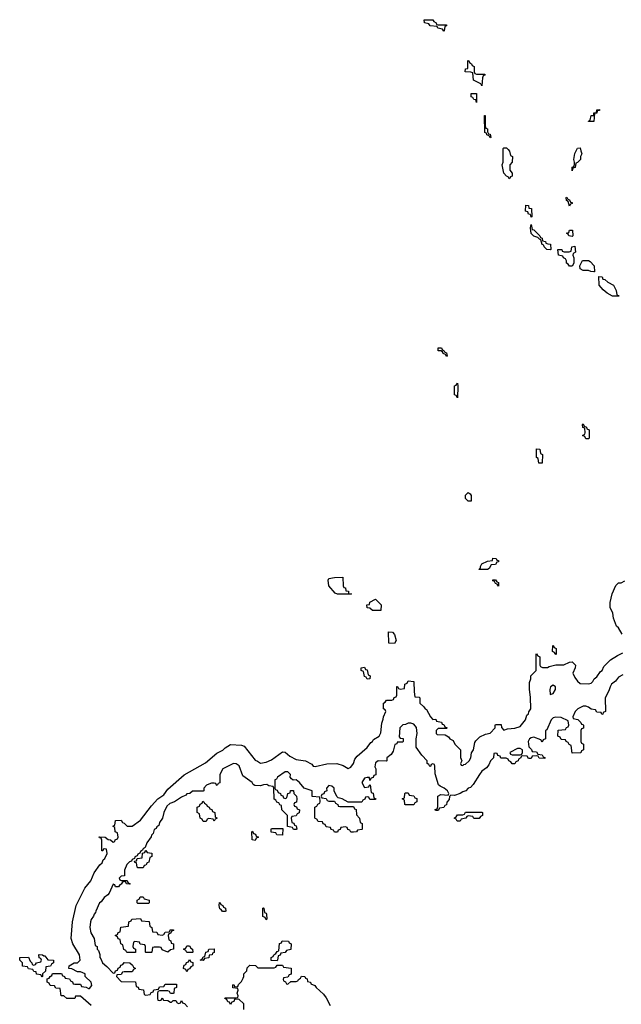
# Model space of a CAD drawing. Header units: inches. Extents: x 2602844 to 2692189, y 936934 to 1026383.
# Tile 37 of 58: x 2661026 to 2665430, y 970247 to 977452. Entities that reach past the tile are written whole.
import ezdxf

# ---------------------------------------------------------------- set-up
doc = ezdxf.new("R2010")
doc.units = ezdxf.units.IN
doc.header["$MEASUREMENT"] = 0
doc.layers.add('C6967', color=7, linetype='Continuous')

msp = doc.modelspace()

# ---------------------------------------------------------------- linework, layer by layer
at = {"layer": 'C6967', "color": 6}
for points in [[(2664090, 977414), (2664150, 977414), (2664150, 977406), (2664138, 977402), (2664134, 977370), (2664130, 977368), (2664122, 977382), (2664086, 977390), (2664082, 977402), (2664030, 977408), (2664022, 977422), (2663990, 977428), (2663986, 977450), (2664050, 977452), (2664058, 977438), (2664074, 977430), (2664078, 977418)], [(2664370, 977054), (2664430, 977054), (2664430, 977046), (2664418, 977042), (2664412.7, 977027.3), (2664410, 976968.7), (2664402, 976982), (2664348, 977010), (2664342, 977062), (2664327.3, 977067.3), (2664288, 977070), (2664290, 977092), (2664306, 977094), (2664307.3, 977152.7), (2664314, 977150), (2664318, 977138), (2664334, 977130), (2664338, 977118), (2664354, 977110), (2664354, 977070), (2664358, 977058)], [(2664370, 976846), (2664366, 976866), (2664350, 976868), (2664342, 976882), (2664330, 976888.7), (2664330, 976911.3), (2664370.9, 976910.9)], [(2664470, 976588), (2664462, 976602), (2664446, 976610), (2664442, 976622), (2664430, 976626), (2664428, 976752), (2664434, 976750), (2664432.7, 976672.7), (2664438, 976658), (2664450, 976654), (2664451.6, 976631.6), (2664458, 976618), (2664470, 976614), (2664474, 976590)], [(2665190, 976706), (2665189.3, 976710), (2665202, 976718), (2665210, 976751), (2665228, 976752), (2665229, 976770), (2665247.3, 976772.7), (2665250, 976792), (2665270, 976794), (2665270, 976788), (2665254, 976786), (2665250, 976768), (2665234, 976766), (2665230, 976706)], [(2664610, 976288), (2664602, 976302), (2664590, 976306), (2664569.3, 976329.3), (2664558, 976390), (2664566, 976410), (2664566, 976510), (2664570, 976514), (2664590, 976514), (2664602, 976502), (2664612, 976490), (2664618, 976458), (2664634, 976450), (2664632, 976410), (2664614, 976390), (2664614, 976350), (2664632, 976330), (2664631.6, 976311.6), (2664630, 976306), (2664618, 976302)], [(2665070, 976346), (2665070, 976374), (2665082, 976378), (2665087.3, 976392.7), (2665088, 976410), (2665082, 976430), (2665090, 976474), (2665110, 976512), (2665130, 976514), (2665132.7, 976492.7), (2665142, 976470), (2665132, 976450), (2665132, 976430), (2665110, 976406), (2665098, 976402), (2665092, 976370), (2665074, 976366)], [(2664770, 976006), (2664766, 976026), (2664750, 976028), (2664746, 976046), (2664728.7, 976050), (2664730, 976094), (2664750, 976092), (2664754, 976074), (2664772, 976070), (2664774, 976010)], [(2665050, 976088.7), (2665042, 976122), (2665028, 976130), (2665026, 976150), (2665030, 976154), (2665038, 976138), (2665050, 976134), (2665058, 976118), (2665070, 976114), (2665070, 976106), (2665058, 976102)], [(2664910, 975768.7), (2664886, 975770), (2664866, 975790), (2664862, 975802), (2664850, 975806), (2664842, 975842), (2664830, 975846), (2664818, 975858), (2664790, 975868.7), (2664770, 975888), (2664766, 975930), (2664770, 975954), (2664778, 975918), (2664790, 975914), (2664834, 975870), (2664838, 975858), (2664850, 975854), (2664854, 975834), (2664874, 975830), (2664878, 975818), (2664892, 975812), (2664911.3, 975810), (2664914, 975770)], [(2665070, 975866), (2665046, 975870), (2665042, 975882), (2665028, 975890), (2665046, 975894), (2665050, 975911.3), (2665071.6, 975911.6), (2665074, 975870)], [(2665070, 975648), (2665050, 975649), (2665042, 975662), (2665028.7, 975670), (2665028, 975688), (2665022, 975702), (2665006, 975710), (2665002, 975722), (2664970, 975728), (2664966, 975770), (2664994, 975770), (2664998, 975758), (2665012.7, 975752.7), (2665047.3, 975752.7), (2665062, 975758), (2665068.9, 975791.1), (2665090, 975794), (2665094, 975750), (2665078, 975742), (2665074, 975730), (2665082, 975710), (2665082, 975670)], [(2665230, 975606), (2665206, 975610), (2665190, 975618), (2665150, 975618), (2665128, 975628), (2665126, 975650), (2665146, 975690), (2665190.9, 975690.9), (2665202, 975682), (2665231.3, 975650), (2665234, 975606)], [(2665410, 975428), (2665366, 975430), (2665326, 975450), (2665296.4, 975476.4), (2665269, 975510), (2665266, 975574), (2665290, 975571.3), (2665294, 975554), (2665310, 975552), (2665331.1, 975531.1), (2665372, 975510), (2665392, 975470), (2665398, 975438), (2665410, 975434), (2665414, 975430)], [(2664150, 974988), (2664142, 975002), (2664126, 975010), (2664122, 975022), (2664108, 975028), (2664090, 975028.7), (2664089.2, 975050), (2664114, 975050), (2664118, 975038), (2664134, 975030), (2664138, 975018), (2664150, 975014), (2664154, 974990)], [(2664230, 974686), (2664222, 974702), (2664210, 974706), (2664209, 974750), (2664210, 974774), (2664222, 974778), (2664230, 974792), (2664234, 974770)], [(2665170, 974386), (2665162, 974402), (2665146, 974410), (2665162, 974418), (2665166, 974430), (2665162, 974462), (2665148.4, 974468.4), (2665146, 974490), (2665150, 974494), (2665158, 974478), (2665174, 974470), (2665178, 974458), (2665194, 974450), (2665194, 974390), (2665190, 974386)], [(2664850, 974206), (2664827.3, 974207.3), (2664822, 974242), (2664808.9, 974248.9), (2664808.4, 974311.6), (2664834, 974310), (2664838, 974278), (2664854, 974270)], [(2664330, 973928), (2664310, 973929), (2664290, 973948.7), (2664290, 973972), (2664310, 973992), (2664323.6, 973983.6), (2664331.3, 973970)], [(2664450, 973428.7), (2664388, 973430), (2664399, 973441), (2664399, 973450), (2664410, 973470.4), (2664451, 973491), (2664486, 973494), (2664490, 973511.3), (2664514, 973510), (2664518, 973498), (2664530, 973494), (2664530, 973486), (2664518, 973482), (2664510, 973466), (2664478, 973462), (2664463.6, 973436.4)], [(2663450, 973248), (2663351.6, 973248.4), (2663334.6, 973254.6), (2663290, 973308.7), (2663285.2, 973350), (2663290, 973362), (2663331.6, 973371.6), (2663392.7, 973372.7), (2663394, 973310), (2663398, 973298), (2663410, 973294), (2663414, 973274), (2663432, 973270), (2663434, 973254), (2663454, 973250)], [(2664530, 973306), (2664522, 973322), (2664510, 973326), (2664502, 973342), (2664490, 973346), (2664490, 973354), (2664510, 973354), (2664518, 973338), (2664530, 973334)], [(2663608, 973128), (2663590, 973146), (2663568.9, 973148.9), (2663566, 973170), (2663586, 973174), (2663588, 973190), (2663630, 973212), (2663671, 973170), (2663670, 973128)], [(2663770, 972888), (2663728, 972890), (2663726, 972974), (2663754, 972970), (2663770, 972954), (2663782, 972910)], [(2664950, 972808), (2664942, 972822), (2664926, 972830), (2664928.4, 972871.6), (2664934, 972870), (2664938, 972858), (2664954, 972850), (2664954, 972810)], [(2663570, 972626), (2663562, 972642), (2663550, 972646), (2663542, 972682), (2663526, 972690), (2663526, 972710), (2663550, 972714), (2663558, 972698), (2663570, 972694), (2663578, 972658), (2663592, 972650), (2663590, 972628)], [(2664930, 972582), (2664912, 972570), (2664906, 972550), (2664910, 972514), (2664930, 972522), (2664948.7, 972550), (2664948, 972570)], [(2664690, 972118), (2664670, 972118), (2664614, 972090), (2664618, 972078), (2664630, 972074), (2664690, 972074), (2664702, 972078), (2664706, 972090), (2664706, 972110)], [(2663850, 971706), (2663846, 971710), (2663842, 971742), (2663826, 971750), (2663842, 971758), (2663846, 971790), (2663850, 971794), (2663870, 971794), (2663878, 971778), (2663910, 971774), (2663918, 971758), (2663932.7, 971752.7), (2663934, 971730), (2663918, 971722), (2663910, 971706)], [(2662450, 971588), (2662442, 971602), (2662410, 971606), (2662398, 971602), (2662390, 971586), (2662370, 971586), (2662362, 971602), (2662346, 971610), (2662342, 971642), (2662326, 971650), (2662326, 971690), (2662342, 971698), (2662347.3, 971712.7), (2662362, 971718), (2662367.3, 971732.7), (2662374, 971730), (2662378, 971718), (2662394, 971710), (2662398, 971698), (2662414, 971690), (2662418, 971678), (2662432.7, 971672.7), (2662438, 971658), (2662454, 971650), (2662458, 971618), (2662472, 971610), (2662458, 971602)], [(2664390, 971606), (2664350, 971608), (2664342, 971622), (2664310, 971626), (2664298, 971622), (2664291.6, 971608.4), (2664258, 971602), (2664250, 971588), (2664227.3, 971587.3), (2664222, 971602), (2664206, 971610), (2664222, 971618), (2664230, 971634), (2664270, 971634), (2664282, 971638), (2664290, 971654), (2664410, 971654), (2664414, 971650), (2664414, 971630), (2664398, 971622)], [(2662750, 971446), (2662728, 971450), (2662726, 971510), (2662730, 971514), (2662738, 971498), (2662752.7, 971492.7), (2662758, 971478), (2662774, 971470), (2662758, 971462)], [(2662950, 971486), (2662908.4, 971488.4), (2662902, 971502), (2662867.3, 971507.3), (2662866, 971530), (2662870, 971534), (2662952.7, 971532.7)], [(2661890, 971246), (2661886, 971250), (2661882, 971282), (2661870, 971286), (2661866, 971294), (2661882, 971298), (2661886, 971314), (2661922, 971318), (2661926, 971354), (2661942, 971358), (2661946, 971374), (2661950, 971374), (2661958, 971358), (2661992.7, 971352.7), (2661994, 971330), (2661978, 971322), (2661971.6, 971288.4), (2661958, 971282), (2661950, 971266), (2661938, 971262), (2661930, 971246)], [(2661890, 970986), (2661886, 970990), (2661886, 971010), (2661902, 971018), (2661907.3, 971032.7), (2661930, 971034), (2661938, 971018), (2661974, 971010), (2661974, 970990), (2661970, 970986)], [(2662510, 970926), (2662502, 970942), (2662490, 970946), (2662486, 970970), (2662488.4, 970991.6), (2662494, 970990), (2662498, 970978), (2662514, 970970), (2662518, 970958), (2662531.6, 970951.6), (2662534, 970930), (2662530, 970926)], [(2662830, 970866), (2662822, 970882), (2662806, 970890), (2662806, 970950), (2662810, 970954), (2662814, 970950), (2662818, 970918), (2662830, 970914), (2662832.7, 970907.3), (2662834, 970870)], [(2662070, 970754), (2662082, 970758), (2662090, 970774), (2662122, 970778), (2662130, 970794), (2662152.7, 970792.7), (2662152.7, 970787.3), (2662138, 970782), (2662130, 970766), (2662118, 970762), (2662114, 970750), (2662118, 970718), (2662131.6, 970711.6), (2662134, 970694), (2662152, 970690), (2662152, 970650), (2662130, 970646), (2662110, 970628), (2662070, 970646), (2662062, 970662), (2662050, 970666), (2662010, 970666), (2661998, 970662), (2661994, 970630), (2661990, 970626), (2661950, 970626), (2661946, 970630), (2661946, 970670), (2661942, 970682), (2661907.3, 970687.3), (2661902, 970702), (2661870, 970706), (2661858, 970702), (2661854, 970670), (2661858, 970658), (2661874, 970650), (2661872.7, 970627.3), (2661810, 970626), (2661802, 970642), (2661787.3, 970647.3), (2661782, 970682), (2661766, 970690), (2661762, 970722), (2661747.3, 970727.3), (2661742, 970742), (2661726, 970750), (2661742, 970758), (2661747.3, 970772.7), (2661762, 970778), (2661767.3, 970812.7), (2661822, 970818), (2661826, 970850), (2661842, 970858), (2661846, 970870), (2661910, 970874), (2661918, 970858), (2661972.7, 970852.7), (2661978, 970818), (2661994, 970810), (2661998, 970778), (2662030, 970774), (2662038, 970758)], [(2662910, 970566), (2662867.3, 970567.3), (2662866, 970590), (2662882, 970598), (2662886, 970610), (2662902, 970618), (2662910, 970634), (2662922, 970638), (2662928.4, 970691.6), (2662942, 970698), (2662947.3, 970712.7), (2662994, 970710), (2662998, 970698), (2663014, 970690), (2663011.6, 970648.4), (2662978, 970642), (2662970, 970626), (2662938, 970622), (2662932.7, 970607.3), (2662918, 970602), (2662914, 970570)], [(2662250, 970626), (2662242, 970642), (2662226, 970650), (2662242, 970658), (2662250, 970674), (2662270, 970674), (2662278, 970658), (2662292, 970650), (2662294, 970630), (2662290, 970626)], [(2662370, 970568), (2662346, 970570), (2662362, 970578), (2662370, 970594), (2662382, 970598), (2662388, 970630), (2662406, 970634), (2662410, 970652), (2662450, 970654), (2662450, 970626), (2662438, 970622), (2662434, 970610), (2662414, 970606), (2662410, 970588), (2662378, 970582)], [(2661202, 970602), (2661210, 970602), (2661232, 970572), (2661274, 970570), (2661274, 970550), (2661258, 970542), (2661252.7, 970527.3), (2661218, 970522), (2661214, 970490), (2661194, 970470), (2661194, 970450), (2661190, 970446), (2661182, 970462), (2661148.9, 970468.9), (2661146, 970486), (2661128.4, 970488.4), (2661122, 970502), (2661090, 970506), (2661082, 970522), (2661047.3, 970527.3), (2661046, 970550), (2661026, 970570), (2661026, 970590), (2661091.3, 970591.3), (2661102, 970562), (2661114, 970550), (2661118, 970538), (2661130, 970534), (2661142, 970538), (2661148.4, 970551.6), (2661182, 970558), (2661186, 970570), (2661182, 970582), (2661168.4, 970588.4), (2661166, 970610), (2661169, 970611), (2661194, 970610)], [(2662250, 970486), (2662242, 970502), (2662226, 970510), (2662227.3, 970527.3), (2662230, 970534), (2662242, 970538), (2662247.3, 970552.7), (2662262, 970558), (2662270, 970574), (2662278, 970558), (2662292.7, 970552.7), (2662294, 970530), (2662278, 970522), (2662270, 970506), (2662258, 970502)]]:
    msp.add_lwpolyline(points, close=True, dxfattribs=at)
for points in [[(2665436.5, 972956.5), (2665410, 973002), (2665395.5, 973015.5), (2665372, 973072), (2665369, 973110), (2665348.4, 973151.6), (2665348.4, 973188.4), (2665362, 973250), (2665389.1, 973310.9), (2665409, 973331), (2665430, 973331.3), (2665454.8, 973345.2)], [(2661550, 970238), (2661470, 970308), (2661434, 970306), (2661430, 970289), (2661390, 970288.7), (2661370, 970289.2), (2661348.7, 970308.7), (2661330, 970309), (2661322, 970362), (2661290, 970366), (2661282, 970382), (2661250, 970386), (2661242, 970402), (2661226, 970410), (2661227.3, 970432.7), (2661242, 970438), (2661248, 970452), (2661262, 970458), (2661267.3, 970472.7), (2661327.3, 970472.7), (2661334, 970470), (2661338, 970458), (2661354, 970450), (2661358, 970438), (2661390, 970434), (2661398, 970418), (2661412.7, 970412.7), (2661418, 970398), (2661430, 970394), (2661470, 970394), (2661478, 970378), (2661511.6, 970371.6), (2661530, 970362), (2661538, 970362), (2661555.3, 970384.7), (2661548.7, 970410), (2661506, 970450), (2661506, 970470), (2661470, 970486), (2661450, 970486), (2661407.3, 970507.3), (2661386, 970510), (2661388, 970530), (2661426, 970550), (2661450, 970550.7), (2661469.5, 970570.5), (2661464.2, 970610), (2661414.3, 970690), (2661402.6, 970730), (2661412.8, 970850), (2661438.7, 970970), (2661502.9, 971097.1), (2661546, 971150), (2661571.8, 971208.2), (2661612.9, 971267.1), (2661630, 971282), (2661636.4, 971303.6), (2661650, 971314), (2661666, 971350), (2661662, 971382), (2661650, 971386), (2661638, 971382), (2661634, 971370), (2661628, 971370), (2661627.3, 971447.3), (2661622, 971462), (2661610, 971466), (2661607.3, 971472.7), (2661651.1, 971471.1), (2661672.7, 971452.7), (2661691.6, 971451.6), (2661710, 971434), (2661722, 971438), (2661726, 971450), (2661742, 971458), (2661746, 971470), (2661742, 971502), (2661726, 971510), (2661722, 971542), (2661708, 971550), (2661722, 971558), (2661727.3, 971592.7), (2661770, 971594), (2661778, 971578), (2661790, 971574), (2661812, 971552), (2661850, 971550.8), (2661910, 971595.8), (2661990, 971700.4), (2662038, 971750), (2662080.2, 971779.8), (2662110, 971821.5), (2662230, 971927.2), (2662385.7, 972014.3), (2662470, 972086), (2662512.1, 972107.9), (2662530, 972123.8), (2662570, 972147.3), (2662650, 972144), (2662670, 972136), (2662750, 972034), (2662767.5, 972027.5), (2662790, 972011), (2662830, 972018.7), (2662870, 972036.1), (2662950, 972094), (2662970, 972092), (2663003.9, 972063.9), (2663050, 972039), (2663118, 972030), (2663163.6, 972003.6), (2663174, 971990), (2663190, 971987.3), (2663274.2, 972005.8), (2663348.3, 972008.3), (2663394, 971994), (2663430, 971972), (2663450, 971982), (2663468.7, 972010), (2663479, 972041), (2663497.2, 972062.8), (2663570, 972126.8), (2663597.2, 972162.8), (2663608, 972170), (2663615.3, 972184.7), (2663658, 972210), (2663670, 972234), (2663676.4, 972303.6), (2663687.3, 972332.7), (2663688.4, 972351.6), (2663706, 972390), (2663702, 972402), (2663688.4, 972408.4), (2663688.4, 972451.6), (2663702, 972458), (2663710, 972474), (2663750, 972474), (2663762, 972478), (2663767.3, 972492.7), (2663782, 972498), (2663786, 972510), (2663787.3, 972572.7), (2663792.7, 972572.7), (2663798, 972558), (2663810, 972554), (2663842, 972558), (2663846, 972590), (2663862, 972598), (2663870, 972614), (2663912, 972610), (2663912.7, 972532.7), (2663918, 972498), (2663950, 972494), (2663954, 972490), (2663954, 972450), (2663984.7, 972424.7), (2663994, 972410), (2664004.7, 972404.7), (2664032, 972350), (2664050, 972332), (2664072.7, 972332.7), (2664078, 972318), (2664112.7, 972312.7), (2664118, 972298), (2664130, 972294), (2664138, 972278), (2664154, 972270), (2664150, 972266), (2664090, 972266), (2664074, 972250), (2664074, 972230), (2664082, 972222), (2664139.6, 972219.6), (2664165.4, 972205.4), (2664174, 972190), (2664198, 972178), (2664212, 972150), (2664254, 972110), (2664252.7, 972052.7), (2664262, 972030), (2664254, 972010), (2664258, 971998), (2664270, 971994), (2664278, 972002), (2664290, 972004.7), (2664315.3, 972030), (2664328, 972050), (2664332.5, 972087.5), (2664348.7, 972110), (2664358, 972162), (2664365.2, 972174.8), (2664394.8, 972205.2), (2664436.2, 972223.8), (2664470, 972232), (2664506, 972270), (2664506, 972290), (2664510, 972294), (2664550, 972294), (2664552.7, 972272.7), (2664570, 972254), (2664596.4, 972263.6), (2664650, 972266.8), (2664690, 972281), (2664728.7, 972330), (2664738, 972362), (2664750, 972374), (2664752.9, 972387.1), (2664768, 972410), (2664766, 972494), (2664757.2, 972550), (2664758, 972602), (2664768, 972630), (2664768.4, 972651.6), (2664806, 972690), (2664806, 972810), (2664810, 972814), (2664818, 972798), (2664834, 972790), (2664834, 972730), (2664838, 972718), (2664852.7, 972712.7), (2664890, 972712), (2664901.2, 972718.8), (2664950, 972731.3), (2665010, 972731.3), (2665050, 972752), (2665070, 972754), (2665094, 972730), (2665092, 972710), (2665076, 972670), (2665090, 972638), (2665110, 972611.3), (2665130, 972594), (2665190, 972592), (2665210, 972598), (2665222, 972610), (2665232, 972628), (2665250, 972642.8), (2665277.5, 972682.5), (2665288.7, 972690), (2665302, 972718), (2665352, 972768), (2665400.9, 972799.1), (2665441.5, 972818.5)], [(2665441.4, 972658.6), (2665410, 972641.2), (2665388, 972612), (2665358.8, 972590), (2665347.3, 972570), (2665339.8, 972540.2), (2665312, 972490), (2665314, 972390), (2665298, 972382), (2665294, 972370), (2665288.4, 972368.4), (2665282, 972382), (2665250, 972386), (2665242, 972402), (2665210, 972406), (2665190, 972422), (2665170, 972428.7), (2665150, 972428.7), (2665112, 972410), (2665091.3, 972390), (2665074, 972350), (2665078, 972338), (2665111, 972331), (2665134, 972310), (2665138, 972298), (2665150, 972294), (2665152.7, 972287.3), (2665152.7, 972267.3), (2665138, 972262), (2665134, 972250), (2665134, 972170), (2665138, 972158), (2665154, 972150), (2665154, 972110), (2665138, 972102), (2665132.7, 972087.3), (2665070, 972086), (2665062, 972142), (2665048, 972148), (2665042, 972162), (2665026, 972170), (2665022, 972182), (2664990, 972186), (2664982, 972202), (2664966, 972210), (2664967.3, 972252.7), (2665022, 972258), (2665028, 972272), (2665042, 972278), (2665046, 972290), (2665042, 972322), (2664990, 972346), (2664950.7, 972349.3), (2664930, 972344), (2664916, 972330), (2664884.7, 972255.3), (2664874, 972250), (2664874, 972190), (2664858, 972182), (2664850, 972166), (2664842, 972182), (2664790, 972202.7), (2664770, 972198), (2664758.8, 972190), (2664747.7, 972170), (2664752, 972132), (2664772.7, 972112.7), (2664778, 972098), (2664810, 972094), (2664818, 972078), (2664850, 972074), (2664858, 972058), (2664870, 972054), (2664870, 972046), (2664828.4, 972048.4), (2664822, 972062), (2664810, 972066), (2664778, 972062), (2664770, 972046), (2664750, 972046), (2664742, 972062), (2664710, 972066), (2664698, 972062), (2664694, 972050), (2664678, 972042), (2664674, 972030), (2664658, 972022), (2664650, 972006), (2664630, 972006), (2664622, 972022), (2664606, 972030), (2664602, 972042), (2664587.3, 972047.3), (2664548.9, 972048.9), (2664542, 972062), (2664527.3, 972067.3), (2664522, 972082), (2664510, 972086), (2664498, 972082), (2664494, 972050), (2664471.3, 972028.7), (2664459.8, 972000.2), (2664442.5, 971977.5), (2664410, 971952.7), (2664390.7, 971930), (2664344.5, 971855.5), (2664326, 971834), (2664310, 971828), (2664291, 971809), (2664270, 971802), (2664250.8, 971789.2), (2664210, 971775.3), (2664182, 971778), (2664172.7, 971767.3), (2664170, 971746), (2664152.7, 971727.3), (2664150, 971706), (2664138, 971702), (2664132, 971688), (2664098, 971682), (2664090, 971666), (2664070, 971666), (2664067.3, 971672.7), (2664082, 971678), (2664087.3, 971692.7), (2664086, 971770), (2664110, 971782), (2664162, 971778), (2664168, 971790), (2664157.2, 971810), (2664133.2, 971830), (2664103.2, 971843.2), (2664092.7, 971852.7), (2664067.3, 971932.7), (2664066, 971990), (2664062, 972002), (2664050, 972006), (2664038, 972002), (2664032.7, 971987.3), (2664027.3, 971987.3), (2664022, 972002), (2664008.4, 972008.4), (2664008, 972030), (2663969.3, 972069.3), (2663929, 972130), (2663929, 972190), (2663934.5, 972230), (2663930, 972274), (2663910, 972296), (2663890, 972304), (2663870, 972304), (2663850, 972294), (2663830, 972292.7), (2663807.7, 972270), (2663804.7, 972204.7), (2663810, 972194), (2663832.7, 972192.7), (2663834, 972170), (2663830, 972166), (2663790, 972166), (2663786, 972154), (2663771.6, 972148.4), (2663759.6, 972100.4), (2663744.7, 972075.3), (2663714, 972050), (2663714, 972030), (2663710, 972026), (2663650, 972028), (2663630, 972015.3), (2663624.7, 971984.7), (2663634, 971970), (2663632.7, 971927.3), (2663618, 971922), (2663612.7, 971907.3), (2663598, 971902), (2663590, 971886), (2663586, 971906), (2663570, 971908), (2663550, 971902), (2663531.3, 971870), (2663550, 971834), (2663582, 971838), (2663586, 971850), (2663592.7, 971852.7), (2663598, 971798), (2663612.7, 971792.7), (2663618, 971758), (2663632, 971752), (2663630, 971746), (2663590, 971746), (2663582, 971762), (2663570, 971766), (2663558, 971762), (2663552.7, 971747.3), (2663538, 971742), (2663530, 971726), (2663430, 971726), (2663386, 971750), (2663358, 971758), (2663347.3, 971767.3), (2663328.4, 971808.4), (2663328.7, 971830), (2663310, 971844), (2663290, 971848.7), (2663271.3, 971830), (2663274, 971810), (2663258, 971802), (2663252.7, 971787.3), (2663238, 971782), (2663234, 971770), (2663238, 971758), (2663270, 971754), (2663278, 971738), (2663290, 971734), (2663330, 971734), (2663338, 971718), (2663354, 971710), (2663358, 971698), (2663370, 971694), (2663470, 971694), (2663478, 971678), (2663490, 971674), (2663492.7, 971632.7), (2663514, 971610), (2663518, 971578), (2663534, 971570), (2663534, 971530), (2663530, 971526), (2663498, 971522), (2663491.6, 971508.4), (2663470, 971506), (2663450, 971506), (2663442, 971522), (2663427.3, 971527.3), (2663422, 971542), (2663410, 971546), (2663378, 971542), (2663372.7, 971527.3), (2663358, 971522), (2663352.7, 971507.3), (2663330, 971506), (2663322, 971522), (2663307.3, 971527.3), (2663302, 971542), (2663270, 971546), (2663262, 971562), (2663247.3, 971567.3), (2663242, 971582), (2663210, 971586), (2663202, 971602), (2663190, 971606), (2663187.3, 971612.7), (2663186, 971690), (2663202, 971698), (2663207.3, 971712.7), (2663222, 971718), (2663226, 971730), (2663222, 971762), (2663167.3, 971767.3), (2663166, 971810), (2663109, 971829), (2663073.2, 971870), (2663050, 971888.7), (2663028, 971888), (2663016.4, 971896.4), (2663006, 971910), (2663008, 971930), (2662990, 971948), (2662970, 971948), (2662914, 971910), (2662904.7, 971895.3), (2662894, 971890), (2662894, 971830), (2662898, 971818), (2662910, 971814), (2662918, 971798), (2662934, 971790), (2662938, 971778), (2662952, 971772), (2662958, 971758), (2662970, 971754), (2662982, 971758), (2662988, 971790), (2663006, 971794), (2663008.7, 971811.3), (2663031.1, 971811.1), (2663034, 971790), (2663052, 971770), (2663054, 971750), (2663052.7, 971727.3), (2663038, 971722), (2663034, 971710), (2663038, 971698), (2663052.7, 971692.7), (2663058, 971678), (2663074, 971670), (2663072.7, 971647.3), (2663058, 971642), (2663050, 971626), (2663018, 971622), (2663014, 971610), (2663018, 971578), (2663032, 971572), (2663038, 971558), (2663050, 971554), (2663054, 971530), (2663050, 971526), (2663030, 971526), (2663022, 971542), (2662987.3, 971547.3), (2662986, 971630), (2662946, 971670), (2662942, 971702), (2662930, 971706), (2662922, 971722), (2662907.3, 971727.3), (2662902, 971742), (2662888.4, 971748.4), (2662886, 971830), (2662882, 971842), (2662850, 971846), (2662835.3, 971855.3), (2662810, 971854), (2662790, 971846), (2662747.3, 971847.3), (2662735.3, 971855.3), (2662728, 971870), (2662659.5, 971919.5), (2662632.7, 971992.7), (2662610, 972006), (2662590, 972009.2), (2662512, 971970), (2662492, 971930), (2662491.6, 971868.4), (2662478, 971862), (2662471.6, 971848.4), (2662466, 971850), (2662462, 971862), (2662450, 971866), (2662430, 971866), (2662410, 971858), (2662394, 971850), (2662374, 971830), (2662374, 971810), (2662370, 971806), (2662290, 971808), (2662271.3, 971788.7), (2662250, 971788), (2662242.8, 971777.2), (2662210, 971764), (2662159.1, 971730), (2662124, 971716), (2662102.7, 971697.3), (2662081.7, 971650), (2662070.7, 971609.3), (2662050, 971578), (2662043.6, 971556.4), (2662030, 971546), (2662026, 971534), (2662010, 971526), (2662002, 971498), (2661990, 971486), (2661987.5, 971472.5), (2661956, 971430), (2661944.7, 971395.3), (2661930, 971386), (2661925.4, 971374.6), (2661910, 971366), (2661906, 971354), (2661890, 971346), (2661886, 971334), (2661870, 971326), (2661866, 971314), (2661850, 971306), (2661845.4, 971294.6), (2661830, 971288.7), (2661811.3, 971270), (2661794, 971230), (2661792.7, 971187.3), (2661770, 971186), (2661754, 971170), (2661758, 971158), (2661770, 971154), (2661812.7, 971152.7), (2661818, 971138), (2661834, 971130), (2661830, 971126), (2661808.4, 971128.4), (2661802, 971142), (2661790, 971146), (2661778, 971142), (2661770, 971126), (2661758, 971122), (2661750, 971106), (2661727.3, 971107.3), (2661722, 971122), (2661710, 971126), (2661679.8, 971060.2), (2661671.3, 971048.7), (2661644.7, 971030), (2661623.5, 970996.5), (2661610, 970988.7), (2661582.8, 970930), (2661582, 970918), (2661570, 970906), (2661567.3, 970892.7), (2661550, 970868), (2661544, 970850), (2661540.7, 970810), (2661547.7, 970770), (2661572, 970730), (2661578, 970678), (2661594, 970670), (2661594, 970650), (2661602, 970642), (2661611.6, 970611.6), (2661612, 970590), (2661621, 970581), (2661632, 970550), (2661663.6, 970523.6), (2661710, 970474), (2661722, 970478), (2661727.3, 970492.7), (2661742, 970498), (2661747.3, 970512.7), (2661762, 970518), (2661767.3, 970532.7), (2661782, 970538), (2661790, 970554), (2661831.6, 970551.6), (2661852.7, 970532.7), (2661858, 970518), (2661874, 970510), (2661858, 970502), (2661850, 970486), (2661790, 970486), (2661778, 970482), (2661770, 970466), (2661738, 970462), (2661734, 970450), (2661770, 970414), (2661872.7, 970412.7), (2661878, 970378), (2661892.7, 970372.7), (2661898, 970358), (2661932.7, 970352.7), (2661938, 970318), (2661950, 970314), (2661982, 970318), (2661987.3, 970332.7), (2662002, 970338), (2662007.3, 970352.7), (2662042, 970358), (2662050, 970374), (2662082, 970378), (2662090, 970394), (2662174, 970394), (2662174, 970370), (2662158, 970362), (2662154, 970330), (2662150, 970326), (2662130, 970326), (2662122, 970342), (2662110, 970346), (2662050, 970346), (2662038, 970342), (2662034, 970330), (2662034, 970290), (2662038, 970278), (2662050, 970274), (2662062, 970278), (2662070, 970294), (2662078, 970278), (2662110, 970274), (2662130, 970262), (2662138, 970262), (2662150, 970274), (2662170, 970274), (2662178, 970258), (2662190, 970254), (2662202, 970258), (2662210, 970274), (2662218, 970258), (2662232.7, 970252.7), (2662254, 970230)], [(2662666, 970210), (2662666, 970250), (2662630, 970286), (2662598, 970282), (2662592.7, 970267.3), (2662578, 970262), (2662570, 970246), (2662562, 970262), (2662550, 970266), (2662542, 970282), (2662528, 970290), (2662530, 970294), (2662610, 970294), (2662622, 970298), (2662626, 970310), (2662618, 970330), (2662626, 970350), (2662622, 970362), (2662587.3, 970367.3), (2662586, 970390), (2662592.7, 970392.7), (2662598, 970378), (2662610, 970374), (2662622, 970378), (2662627.3, 970392.7), (2662650, 970414), (2662662, 970438), (2662668, 970450), (2662668, 970470), (2662688, 970492), (2662690, 970514), (2662710, 970534), (2662751.6, 970531.6), (2662770, 970514), (2662890, 970514), (2662902, 970518), (2662910, 970534), (2662950, 970534), (2662958, 970518), (2663012.7, 970512.7), (2663012.7, 970467.3), (2662998, 970462), (2662990, 970446), (2662958, 970442), (2662954, 970430), (2662958, 970418), (2662972.7, 970412.7), (2662978, 970398), (2662990, 970394), (2663010, 970414), (2663050, 970414), (2663062, 970418), (2663066, 970430), (2663082, 970438), (2663090, 970454), (2663114, 970450), (2663118, 970438), (2663130, 970434), (2663134, 970414), (2663154, 970410), (2663158, 970398), (2663186, 970386), (2663196, 970370), (2663250, 970322.4), (2663270, 970295.5), (2663298.3, 970238.3)]]:
    msp.add_lwpolyline(points, dxfattribs=at)

doc.saveas('drawing.dxf')
